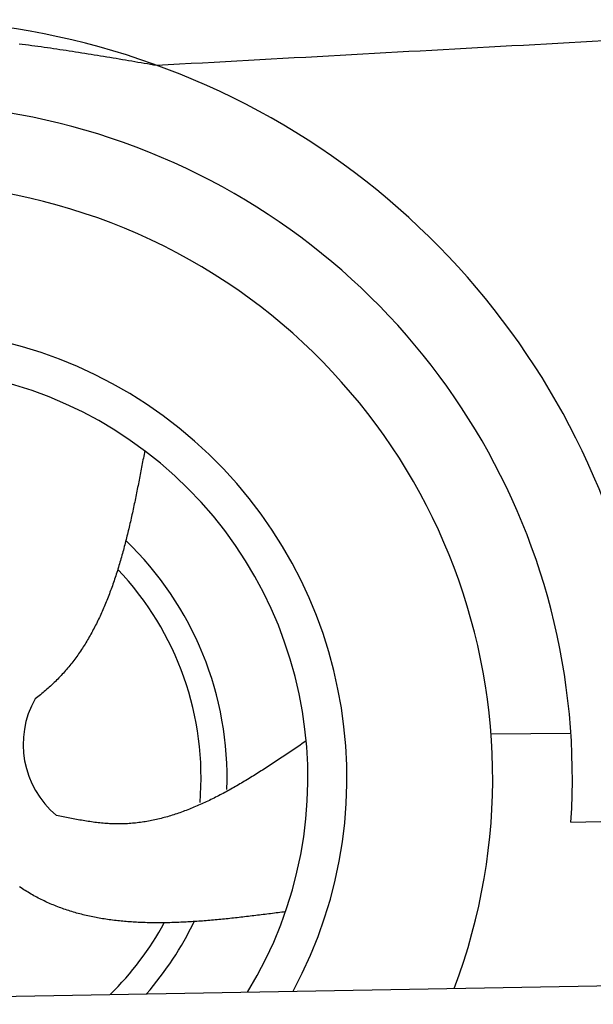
# Model space of a CAD drawing. Extents: x 562 to 7231, y 5767 to 12226.
# Tile 8 of 83: x 2094 to 2418, y 8299 to 8856. Entities that reach past the tile are written whole.
import ezdxf

# ---------------------------------------------------------------- set-up
doc = ezdxf.new("R2010")
doc.units = 0
doc.layers.get('0').update_dxf_attribs({"linetype": 'CONTINUOUS'})
doc.layers.add('CAR', color=10, linetype='CONTINUOUS')

msp = doc.modelspace()

# ---------------------------------------------------------------- linework, layer by layer
msp.add_line((1732.775, 8297.073), (4392.087, 8343.491))
at = {"layer": 'CAR'}
for p, q in [((2360.531, 8451.614), (2405.717, 8452.046)), ((2405.751, 8401.816), (4362.71, 8432.338))]:
    msp.add_line(p, q, dxfattribs=at)
for points in [[(2093.69, 8842.06, 0), (2095.46, 8841.84, 0), (2097.24, 8841.61, 0), (2099.02, 8841.38, 0), (2100.79, 8841.14, 0), (2102.57, 8840.9, 0), (2104.34, 8840.66, 0), (2106.12, 8840.42, 0), (2107.89, 8840.17, 0), (2109.66, 8839.92, 0), (2111.44, 8839.66, 0), (2113.21, 8839.41, 0), (2114.98, 8839.15, 0), (2116.75, 8838.89, 0), (2118.52, 8838.62, 0), (2120.29, 8838.35, 0), (2122.06, 8838.09, 0), (2123.83, 8837.81, 0), (2125.6, 8837.54, 0), (2127.36, 8837.26, 0), (2129.13, 8836.98, 0), (2130.9, 8836.7, 0), (2132.67, 8836.42, 0), (2134.43, 8836.14, 0), (2136.2, 8835.85, 0), (2137.97, 8835.57, 0), (2139.73, 8835.28, 0), (2141.5, 8834.99, 0), (2143.26, 8834.69, 0), (2145.03, 8834.4, 0), (2146.8, 8834.11, 0), (2148.56, 8833.81, 0), (2150.32, 8833.51, 0), (2152.09, 8833.22, 0), (2153.85, 8832.92, 0), (2155.62, 8832.62, 0), (2157.38, 8832.32, 0), (2159.15, 8832.02, 0), (2160.91, 8831.72, 0), (2162.67, 8831.41, 0), (2164.44, 8831.11, 0), (2166.2, 8830.81, 0), (2167.96, 8830.51, 0), (2169.73, 8830.2, 0), (2171.49, 8829.9, 0)], [(2171.49, 8829.9, 0), (2177.97, 8830.26, 0), (2184.45, 8830.62, 0), (2190.94, 8830.98, 0), (2197.42, 8831.33, 0), (2203.9, 8831.69, 0), (2210.38, 8832.05, 0), (2216.86, 8832.41, 0), (2223.34, 8832.77, 0), (2229.82, 8833.13, 0), (2236.3, 8833.48, 0), (2242.79, 8833.84, 0), (2249.27, 8834.2, 0), (2255.75, 8834.56, 0), (2262.23, 8834.91, 0), (2268.71, 8835.27, 0), (2275.19, 8835.63, 0), (2281.68, 8835.99, 0), (2288.16, 8836.34, 0), (2294.64, 8836.7, 0), (2301.12, 8837.06, 0), (2307.6, 8837.41, 0), (2314.08, 8837.77, 0), (2320.56, 8838.13, 0), (2327.05, 8838.48, 0), (2333.53, 8838.84, 0), (2340.01, 8839.2, 0), (2346.49, 8839.55, 0), (2352.97, 8839.91, 0), (2359.45, 8840.27, 0), (2365.94, 8840.62, 0), (2372.42, 8840.98, 0), (2378.9, 8841.33, 0), (2385.38, 8841.69, 0), (2391.86, 8842.05, 0), (2398.34, 8842.4, 0), (2404.82, 8842.76, 0), (2411.31, 8843.11, 0), (2417.79, 8843.47, 0), (2424.27, 8843.82, 0)], [(2164.73, 8611.83, 0), (2164.53, 8610.78, 0), (2164.33, 8609.74, 0), (2164.14, 8608.7, 0), (2163.94, 8607.66, 0), (2163.74, 8606.62, 0), (2163.54, 8605.58, 0), (2163.35, 8604.54, 0), (2163.15, 8603.5, 0), (2162.95, 8602.46, 0), (2162.75, 8601.42, 0), (2162.55, 8600.38, 0), (2162.35, 8599.35, 0), (2162.15, 8598.31, 0), (2161.95, 8597.27, 0), (2161.75, 8596.23, 0), (2161.55, 8595.2, 0), (2161.35, 8594.16, 0), (2161.14, 8593.13, 0), (2160.94, 8592.09, 0), (2160.73, 8591.06, 0), (2160.53, 8590.03, 0), (2160.32, 8588.99, 0), (2160.11, 8587.96, 0), (2159.9, 8586.93, 0), (2159.69, 8585.9, 0), (2159.48, 8584.87, 0), (2159.27, 8583.85, 0), (2159.05, 8582.82, 0), (2158.84, 8581.79, 0), (2158.62, 8580.77, 0), (2158.4, 8579.75, 0), (2158.18, 8578.72, 0), (2157.96, 8577.7, 0), (2157.74, 8576.68, 0), (2157.52, 8575.66, 0), (2157.29, 8574.65, 0), (2157.06, 8573.63, 0), (2156.83, 8572.62, 0), (2156.6, 8571.6, 0), (2156.37, 8570.59, 0), (2156.14, 8569.58, 0), (2155.9, 8568.57, 0), (2155.66, 8567.57, 0), (2155.42, 8566.56, 0), (2155.18, 8565.56, 0), (2154.94, 8564.56, 0), (2154.69, 8563.56, 0), (2154.44, 8562.56, 0), (2154.19, 8561.56, 0), (2153.94, 8560.57, 0), (2153.68, 8559.57, 0), (2153.42, 8558.58, 0), (2153.16, 8557.59, 0), (2152.9, 8556.61, 0), (2152.64, 8555.62, 0), (2152.37, 8554.64, 0), (2152.1, 8553.66, 0), (2151.83, 8552.68, 0), (2151.55, 8551.7, 0), (2151.27, 8550.73, 0), (2150.99, 8549.76, 0), (2150.71, 8548.79, 0), (2150.42, 8547.82, 0), (2150.13, 8546.86, 0), (2149.84, 8545.89, 0), (2149.55, 8544.93, 0), (2149.25, 8543.97, 0), (2148.95, 8543.02, 0), (2148.64, 8542.07, 0), (2148.33, 8541.12, 0), (2148.02, 8540.17, 0), (2147.71, 8539.23, 0), (2147.39, 8538.28, 0), (2147.07, 8537.34, 0), (2146.75, 8536.41, 0), (2146.42, 8535.47, 0), (2146.09, 8534.54, 0), (2145.75, 8533.62, 0), (2145.41, 8532.69, 0), (2145.07, 8531.77, 0), (2144.73, 8530.85, 0), (2144.38, 8529.93, 0), (2144.02, 8529.02, 0), (2143.67, 8528.11, 0), (2143.31, 8527.21, 0), (2142.94, 8526.3, 0), (2142.57, 8525.4, 0), (2142.2, 8524.51, 0), (2141.82, 8523.61, 0), (2141.44, 8522.72, 0), (2141.06, 8521.84, 0), (2140.67, 8520.95, 0), (2140.27, 8520.07, 0), (2139.88, 8519.2, 0), (2139.47, 8518.32, 0), (2139.07, 8517.45, 0), (2138.66, 8516.59, 0), (2138.24, 8515.73, 0), (2137.82, 8514.87, 0), (2137.4, 8514.01, 0), (2136.97, 8513.16, 0), (2136.54, 8512.32, 0), (2136.1, 8511.47, 0), (2135.65, 8510.63, 0), (2135.21, 8509.8, 0), (2134.75, 8508.97, 0), (2134.3, 8508.14, 0), (2133.83, 8507.32, 0), (2133.37, 8506.5, 0), (2132.89, 8505.68, 0), (2132.42, 8504.87, 0), (2131.93, 8504.06, 0), (2131.45, 8503.26, 0), (2130.95, 8502.46, 0), (2130.45, 8501.67, 0), (2129.95, 8500.88, 0), (2129.44, 8500.09, 0), (2128.93, 8499.31, 0), (2128.41, 8498.54, 0), (2127.88, 8497.77, 0), (2127.35, 8497, 0), (2126.82, 8496.23, 0), (2126.27, 8495.48, 0), (2125.73, 8494.72, 0), (2125.17, 8493.97, 0), (2124.61, 8493.23, 0), (2124.05, 8492.49, 0), (2123.48, 8491.75, 0), (2122.9, 8491.02, 0), (2122.32, 8490.3, 0), (2121.73, 8489.58, 0), (2121.14, 8488.86, 0), (2120.54, 8488.15, 0), (2119.93, 8487.45, 0), (2119.32, 8486.75, 0), (2118.7, 8486.05, 0), (2118.07, 8485.36, 0), (2117.44, 8484.68, 0), (2116.8, 8484, 0), (2116.16, 8483.32, 0), (2115.51, 8482.65, 0), (2114.85, 8481.99, 0), (2114.19, 8481.33, 0), (2113.52, 8480.68, 0), (2112.84, 8480.03, 0), (2112.16, 8479.39, 0), (2111.47, 8478.75, 0), (2110.77, 8478.12, 0), (2110.07, 8477.49, 0), (2109.36, 8476.87, 0), (2108.64, 8476.25, 0), (2107.92, 8475.64, 0), (2107.2, 8475.03, 0), (2106.47, 8474.43, 0), (2105.73, 8473.83, 0), (2104.98, 8473.24, 0), (2104.23, 8472.65, 0), (2103.48, 8472.07, 0), (2102.72, 8471.49, 0)], [(2256.03, 8447.68, 0), (2255.19, 8447.1, 0), (2254.34, 8446.53, 0), (2253.49, 8445.95, 0), (2252.64, 8445.37, 0), (2251.79, 8444.79, 0), (2250.94, 8444.22, 0), (2250.09, 8443.64, 0), (2249.25, 8443.06, 0), (2248.4, 8442.49, 0), (2247.55, 8441.91, 0), (2246.7, 8441.34, 0), (2245.85, 8440.76, 0), (2245, 8440.19, 0), (2244.15, 8439.62, 0), (2243.3, 8439.05, 0), (2242.45, 8438.48, 0), (2241.6, 8437.91, 0), (2240.75, 8437.35, 0), (2239.9, 8436.78, 0), (2239.05, 8436.22, 0), (2238.2, 8435.66, 0), (2237.35, 8435.1, 0), (2236.5, 8434.54, 0), (2235.65, 8433.98, 0), (2234.8, 8433.42, 0), (2233.95, 8432.87, 0), (2233.09, 8432.32, 0), (2232.24, 8431.77, 0), (2231.39, 8431.22, 0), (2230.54, 8430.68, 0), (2229.68, 8430.14, 0), (2228.83, 8429.6, 0), (2227.98, 8429.06, 0), (2227.12, 8428.53, 0), (2226.27, 8427.99, 0), (2225.41, 8427.47, 0), (2224.56, 8426.94, 0), (2223.7, 8426.41, 0), (2222.85, 8425.89, 0), (2221.99, 8425.38, 0), (2221.13, 8424.86, 0), (2220.28, 8424.35, 0), (2219.42, 8423.84, 0), (2218.56, 8423.34, 0), (2217.7, 8422.84, 0), (2216.85, 8422.34, 0), (2215.99, 8421.84, 0), (2215.13, 8421.35, 0), (2214.27, 8420.87, 0), (2213.41, 8420.38, 0), (2212.54, 8419.91, 0), (2211.68, 8419.43, 0), (2210.82, 8418.96, 0), (2209.96, 8418.49, 0), (2209.1, 8418.03, 0), (2208.23, 8417.57, 0), (2207.37, 8417.12, 0), (2206.5, 8416.67, 0), (2205.64, 8416.22, 0), (2204.77, 8415.78, 0), (2203.9, 8415.35, 0), (2203.04, 8414.92, 0), (2202.17, 8414.49, 0), (2201.3, 8414.07, 0), (2200.43, 8413.65, 0), (2199.56, 8413.24, 0), (2198.69, 8412.83, 0), (2197.82, 8412.43, 0), (2196.95, 8412.04, 0), (2196.08, 8411.65, 0), (2195.2, 8411.26, 0), (2194.33, 8410.88, 0), (2193.45, 8410.51, 0), (2192.58, 8410.14, 0), (2191.7, 8409.78, 0), (2190.83, 8409.42, 0), (2189.95, 8409.07, 0), (2189.07, 8408.73, 0), (2188.19, 8408.39, 0), (2187.31, 8408.06, 0), (2186.43, 8407.73, 0), (2185.55, 8407.41, 0), (2184.67, 8407.1, 0), (2183.78, 8406.79, 0), (2182.9, 8406.49, 0), (2182.02, 8406.2, 0), (2181.13, 8405.91, 0), (2180.24, 8405.63, 0), (2179.36, 8405.36, 0), (2178.47, 8405.09, 0), (2177.58, 8404.84, 0), (2176.69, 8404.58, 0), (2175.8, 8404.34, 0), (2174.91, 8404.1, 0), (2174.01, 8403.87, 0), (2173.12, 8403.65, 0), (2172.23, 8403.43, 0), (2171.33, 8403.22, 0), (2170.43, 8403.02, 0), (2169.54, 8402.83, 0), (2168.64, 8402.65, 0), (2167.74, 8402.47, 0), (2166.84, 8402.3, 0), (2165.93, 8402.14, 0), (2165.03, 8401.99, 0), (2164.13, 8401.84, 0), (2163.22, 8401.71, 0), (2162.32, 8401.58, 0), (2161.41, 8401.46, 0), (2160.5, 8401.35, 0), (2159.59, 8401.24, 0), (2158.68, 8401.15, 0), (2157.77, 8401.07, 0), (2156.86, 8400.99, 0), (2155.95, 8400.92, 0), (2155.03, 8400.86, 0), (2154.12, 8400.81, 0), (2153.2, 8400.77, 0), (2152.28, 8400.74, 0), (2151.36, 8400.72, 0), (2150.44, 8400.71, 0), (2149.52, 8400.71, 0), (2148.6, 8400.71, 0), (2147.67, 8400.73, 0), (2146.75, 8400.75, 0), (2145.82, 8400.79, 0), (2144.89, 8400.83, 0), (2143.96, 8400.89, 0), (2143.03, 8400.95, 0), (2142.1, 8401.02, 0), (2141.17, 8401.1, 0), (2140.23, 8401.19, 0), (2139.3, 8401.29, 0), (2138.36, 8401.39, 0), (2137.43, 8401.5, 0), (2136.49, 8401.62, 0), (2135.55, 8401.75, 0), (2134.61, 8401.88, 0), (2133.67, 8402.02, 0), (2132.73, 8402.16, 0), (2131.79, 8402.31, 0), (2130.85, 8402.46, 0), (2129.91, 8402.62, 0), (2128.97, 8402.78, 0), (2128.02, 8402.95, 0), (2127.08, 8403.12, 0), (2126.13, 8403.3, 0), (2125.19, 8403.48, 0), (2124.24, 8403.66, 0), (2123.3, 8403.84, 0), (2122.35, 8404.03, 0), (2121.41, 8404.22, 0), (2120.46, 8404.41, 0), (2119.51, 8404.61, 0), (2118.57, 8404.8, 0), (2117.62, 8405, 0), (2116.67, 8405.19, 0), (2115.72, 8405.39, 0), (2114.78, 8405.59, 0)], [(2244.32, 8351.04, 0), (2243.27, 8350.91, 0), (2242.22, 8350.77, 0), (2241.17, 8350.64, 0), (2240.12, 8350.51, 0), (2239.07, 8350.37, 0), (2238.02, 8350.24, 0), (2236.97, 8350.1, 0), (2235.92, 8349.97, 0), (2234.86, 8349.84, 0), (2233.81, 8349.71, 0), (2232.76, 8349.57, 0), (2231.71, 8349.44, 0), (2230.66, 8349.31, 0), (2229.62, 8349.18, 0), (2228.57, 8349.05, 0), (2227.52, 8348.93, 0), (2226.47, 8348.8, 0), (2225.42, 8348.67, 0), (2224.37, 8348.55, 0), (2223.33, 8348.42, 0), (2222.28, 8348.3, 0), (2221.23, 8348.18, 0), (2220.19, 8348.06, 0), (2219.14, 8347.94, 0), (2218.1, 8347.82, 0), (2217.05, 8347.7, 0), (2216.01, 8347.59, 0), (2214.97, 8347.47, 0), (2213.92, 8347.36, 0), (2212.88, 8347.25, 0), (2211.84, 8347.14, 0), (2210.8, 8347.03, 0), (2209.76, 8346.93, 0), (2208.72, 8346.83, 0), (2207.68, 8346.72, 0), (2206.65, 8346.62, 0), (2205.61, 8346.53, 0), (2204.57, 8346.43, 0), (2203.54, 8346.34, 0), (2202.5, 8346.25, 0), (2201.47, 8346.16, 0), (2200.44, 8346.07, 0), (2199.41, 8345.98, 0), (2198.37, 8345.9, 0), (2197.34, 8345.82, 0), (2196.32, 8345.74, 0), (2195.29, 8345.67, 0), (2194.26, 8345.6, 0), (2193.24, 8345.53, 0), (2192.21, 8345.46, 0), (2191.19, 8345.4, 0), (2190.16, 8345.34, 0), (2189.14, 8345.28, 0), (2188.12, 8345.22, 0), (2187.1, 8345.17, 0), (2186.09, 8345.12, 0), (2185.07, 8345.08, 0), (2184.05, 8345.03, 0), (2183.04, 8344.99, 0), (2182.03, 8344.96, 0), (2181.01, 8344.92, 0), (2180, 8344.89, 0), (2178.99, 8344.87, 0), (2177.99, 8344.84, 0), (2176.98, 8344.82, 0), (2175.98, 8344.81, 0), (2174.97, 8344.8, 0), (2173.97, 8344.79, 0), (2172.97, 8344.78, 0), (2171.97, 8344.78, 0), (2170.97, 8344.79, 0), (2169.98, 8344.79, 0), (2168.98, 8344.8, 0), (2167.99, 8344.82, 0), (2167, 8344.84, 0), (2166.01, 8344.86, 0), (2165.02, 8344.89, 0), (2164.03, 8344.92, 0), (2163.05, 8344.96, 0), (2162.07, 8345, 0), (2161.09, 8345.04, 0), (2160.11, 8345.09, 0), (2159.13, 8345.15, 0), (2158.15, 8345.21, 0), (2157.18, 8345.27, 0), (2156.21, 8345.34, 0), (2155.24, 8345.41, 0), (2154.27, 8345.49, 0), (2153.3, 8345.57, 0), (2152.34, 8345.66, 0), (2151.37, 8345.75, 0), (2150.41, 8345.85, 0), (2149.45, 8345.95, 0), (2148.5, 8346.06, 0), (2147.54, 8346.17, 0), (2146.59, 8346.29, 0), (2145.64, 8346.41, 0), (2144.69, 8346.54, 0), (2143.75, 8346.68, 0), (2142.8, 8346.82, 0), (2141.86, 8346.96, 0), (2140.92, 8347.11, 0), (2139.98, 8347.27, 0), (2139.05, 8347.43, 0), (2138.11, 8347.6, 0), (2137.18, 8347.77, 0), (2136.25, 8347.95, 0), (2135.33, 8348.14, 0), (2134.4, 8348.33, 0), (2133.48, 8348.53, 0), (2132.56, 8348.73, 0), (2131.65, 8348.94, 0), (2130.73, 8349.16, 0), (2129.82, 8349.38, 0), (2128.91, 8349.61, 0), (2128, 8349.85, 0), (2127.1, 8350.09, 0), (2126.2, 8350.34, 0), (2125.3, 8350.59, 0), (2124.4, 8350.85, 0), (2123.51, 8351.12, 0), (2122.61, 8351.4, 0), (2121.72, 8351.68, 0), (2120.84, 8351.97, 0), (2119.95, 8352.26, 0), (2119.07, 8352.56, 0), (2118.2, 8352.87, 0), (2117.32, 8353.19, 0), (2116.45, 8353.51, 0), (2115.58, 8353.84, 0), (2114.71, 8354.18, 0), (2113.85, 8354.53, 0), (2112.98, 8354.88, 0), (2112.13, 8355.24, 0), (2111.27, 8355.61, 0), (2110.42, 8355.98, 0), (2109.57, 8356.36, 0), (2108.72, 8356.75, 0), (2107.88, 8357.15, 0), (2107.04, 8357.56, 0), (2106.2, 8357.97, 0), (2105.36, 8358.39, 0), (2104.53, 8358.82, 0), (2103.7, 8359.25, 0), (2102.88, 8359.7, 0), (2102.05, 8360.15, 0), (2101.24, 8360.61, 0), (2100.42, 8361.08, 0), (2099.61, 8361.55, 0), (2098.79, 8362.04, 0), (2097.99, 8362.53, 0), (2097.18, 8363.02, 0), (2096.38, 8363.53, 0), (2095.58, 8364.04, 0), (2094.78, 8364.56, 0), (2093.99, 8365.08, 0)]]:
    msp.add_polyline3d(points, dxfattribs=at)
for centre, radius, start, end in [((2025.057, 8426.656), 429.01, 356.78001, 132.94503), ((2025.079, 8426.677), 381.483, 356.26335, 140.01687), ((2025.057, 8426.656), 336.401, 339.28529, 150.32537), ((2025.057, 8426.656), 254.002, 331.65877, 210.34123), ((2025.079, 8426.677), 231.908, 328.53501, 213.46499), ((2025.079, 8426.677), 186.234, 358.02322, 46.16834), ((2025.079, 8426.677), 171.516, 355.34898, 43.50218), ((2148.243, 8445.763), 52.287, 150.4441, 230.20291), ((2025.079, 8426.677), 171.516, 314.46572, 331.48839), ((2025.079, 8426.677), 186.234, 319.05392, 334.15554)]:
    msp.add_arc(centre, radius, start, end, dxfattribs=at)

doc.saveas('drawing.dxf')
